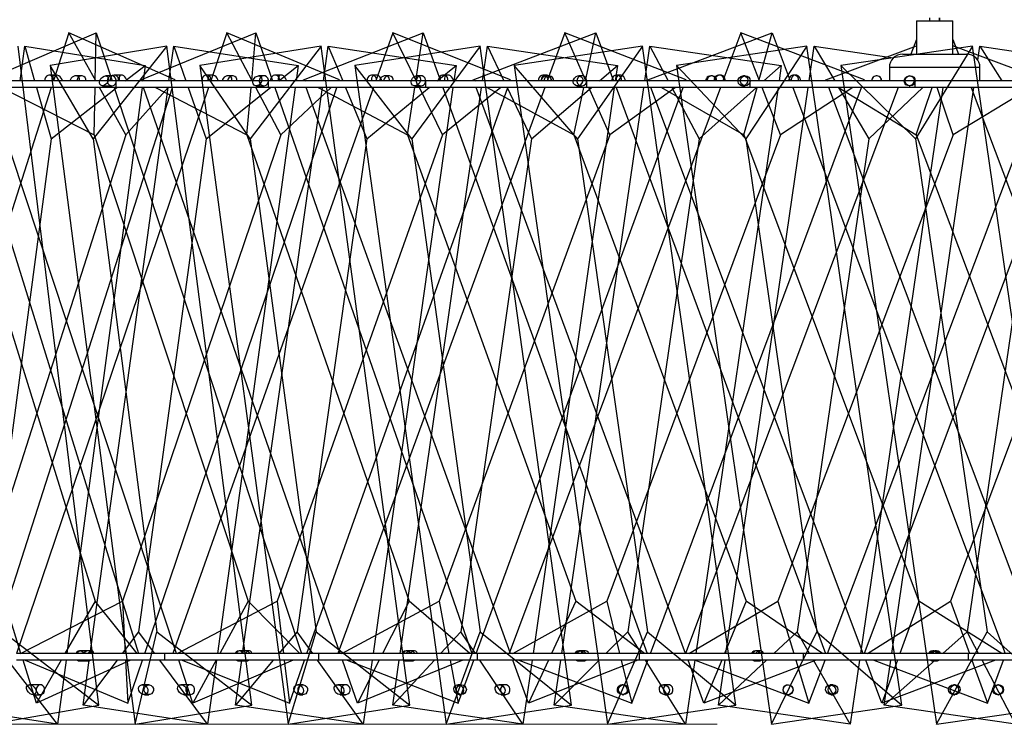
# Model space of a CAD drawing. Header units: millimetres. Extents: x 70 to 116, y 89 to 252.
# Tile 7 of 19: x 95 to 102, y 142 to 147. Entities that reach past the tile are written whole.
import ezdxf

# ---------------------------------------------------------------- set-up
doc = ezdxf.new("R2010")
doc.units = ezdxf.units.MM
doc.styles.add('SLDTEXTSTYLE0', font='TXT', dxfattribs={"width": 0.75})
doc.dimstyles.new('SLDDIMSTYLE0', dxfattribs={"dimtxt": 3.5, "dimasz": 3.302, "dimexe": 0, "dimexo": 0.0625, "dimgap": 0.875, "dimtad": 1, "dimdec": 0, "dimlfac": 20, "dimrnd": 1e-09, "dimzin": 12, "dimdsep": 46, "dimtxsty": 'SLDTEXTSTYLE0', "dimsah": 1, "dimcen": 0.09, "dimadec": 0, "dimazin": 3, "dimtfac": 1, "dimtdec": 0, "dimtofl": 0, "dimtmove": 0, "dimatfit": 3, "dimfxl": 0, "dimfrac": 2, "dimtolj": 1, "dimtzin": 12, "dimarcsym": 0})

# ---------------------------------------------------------------- blocks, each defined once
blk = doc.blocks.new('_D')
at = {"color": 7, "linetype": 'Continuous', "lineweight": 0}
for p, q in [((96.9982, 196.9211), (77.782, 196.9211)), ((78.782, 196.9211), (78.782, 141.9392)), ((99.9747, 141.9392), (77.782, 141.9392))]:
    blk.add_line(p, q, dxfattribs=at)
at = {"color": 7, "linetype": 'Continuous', "lineweight": 18}
for points in [[(78.782, 196.9211), (78.274, 193.6191), (79.29, 193.6191)], [(78.782, 141.9392), (79.29, 145.2412), (78.274, 145.2412)]]:
    blk.add_solid(points, dxfattribs=at)
at = {"color": 7, "linetype": 'Continuous', "lineweight": 18, "insert": (74.2703, 156.0366), "char_height": 3.5, "attachment_point": 1, "rotation": 90, "style": 'SLDTEXTSTYLE0'}
blk.add_mtext('1100', dxfattribs=at)

msp = doc.modelspace()

# ---------------------------------------------------------------- linework, layer by layer
at = {"color": 7, "linetype": 'Continuous', "lineweight": 25}
for p, q in [((101.4708, 147.2211), (101.4708, 146.9711)), ((101.4708, 147.2211), (101.7458, 147.2211)), ((101.5704, 147.2435), (101.5704, 147.2211)), ((101.6454, 147.2211), (101.6454, 147.2435)), ((101.6464, 147.2211), (101.6464, 147.2435)), ((101.7458, 146.9711), (101.7458, 147.2211)), ((101.7458, 147.2211), (101.746, 147.2211)), ((101.746, 146.9711), (101.746, 147.2211)), ((94.4908, 146.7787), (95.3139, 147.1309)), ((95.1078, 147.1309), (94.9924, 146.7711)), ((95.9052, 146.7787), (95.1078, 147.1309)), ((95.3095, 146.7711), (95.1078, 147.1309)), ((95.306, 146.7711), (95.3139, 147.1309)), ((95.3139, 147.1309), (95.4329, 146.7711)), ((95.6477, 146.7787), (96.5128, 147.1309)), ((96.2954, 147.1309), (96.1733, 146.7711)), ((97.1397, 146.7787), (96.2954, 147.1309)), ((96.4849, 146.7711), (96.2954, 147.1309)), ((96.4811, 146.7711), (96.5128, 147.1309)), ((96.5128, 147.1309), (96.638, 146.7711)), ((96.8699, 146.7787), (97.7676, 147.1309)), ((97.5413, 147.1309), (97.4138, 146.7711)), ((98.4232, 146.7787), (97.5413, 147.1309)), ((97.7163, 146.7711), (97.5413, 147.1309)), ((97.7125, 146.7711), (97.7676, 147.1309)), ((97.7676, 147.1309), (97.8975, 146.7711)), ((98.144, 146.7787), (99.0645, 147.1309)), ((98.8317, 147.1309), (98.7001, 146.7711)), ((98.9904, 146.7711), (98.8317, 147.1309)), ((99.7415, 146.7787), (98.8317, 147.1309)), ((98.9865, 146.7711), (99.0645, 147.1309)), ((99.0645, 147.1309), (99.1977, 146.7711)), ((99.4561, 146.7787), (100.3893, 147.1309)), ((100.1526, 147.1309), (100.0184, 146.7711)), ((100.2932, 146.7711), (100.1526, 147.1309)), ((101.0804, 146.7787), (100.1526, 147.1309)), ((100.2892, 146.7711), (100.3893, 147.1309)), ((100.3893, 147.1309), (100.5242, 146.7711)), ((100.7918, 146.7787), (101.4708, 147.0343)), ((101.4708, 147.0814), (101.4293, 146.9711)), ((101.7458, 147.0819), (101.7875, 146.9711)), ((102.425, 146.7787), (101.7458, 147.0344)), ((95.3341, 142.0832), (94.7279, 147.0311)), ((94.7423, 146.7711), (94.7769, 147.0311)), ((94.7769, 147.0311), (95.6804, 146.8871)), ((94.7769, 147.0311), (94.8508, 146.7711)), ((95.8443, 147.0311), (94.9682, 146.8871)), ((95.8443, 147.0311), (95.2915, 146.3357)), ((96.4816, 142.0832), (95.8443, 147.0311)), ((95.8596, 146.7711), (95.8953, 147.0311)), ((95.8953, 147.0311), (95.9866, 146.7711)), ((95.8953, 147.0311), (96.8302, 146.8871)), ((97.0033, 147.0311), (96.0909, 146.8871)), ((97.0033, 147.0311), (96.4683, 146.3357)), ((97.667, 142.0832), (97.0033, 147.0311)), ((97.0194, 146.7711), (97.056, 147.0311)), ((97.056, 147.0311), (97.164, 146.7711)), ((97.056, 147.0311), (98.0153, 146.8871)), ((98.1965, 147.0311), (97.2545, 146.8871)), ((98.1965, 147.0311), (97.6832, 146.3357)), ((98.8816, 142.0832), (98.1965, 147.0311)), ((98.2131, 146.7711), (98.2505, 147.0311)), ((98.2505, 147.0311), (98.3743, 146.7711)), ((98.2505, 147.0311), (99.2271, 146.8871)), ((99.4148, 147.0311), (98.4503, 146.8871)), ((99.4148, 147.0311), (98.9272, 146.3357)), ((100.1164, 142.0832), (99.4148, 147.0311)), ((99.4321, 146.7711), (99.4698, 147.0311)), ((99.4698, 147.0311), (99.6085, 146.7711)), ((99.4698, 147.0311), (100.4565, 146.8871)), ((100.6495, 147.0311), (99.6695, 146.8871)), ((100.6495, 147.0311), (100.191, 146.3357)), ((101.3623, 142.0832), (100.6495, 147.0311)), ((100.6671, 146.7711), (100.7049, 147.0311)), ((100.7049, 147.0311), (101.3004, 146.9445)), ((100.7049, 147.0311), (100.8576, 146.7711)), ((101.8912, 147.0311), (100.903, 146.8871)), ((101.3683, 146.9711), (101.8483, 146.9711)), ((101.8912, 147.0311), (101.4654, 146.3357)), ((101.8483, 146.9711), (101.8485, 146.9711)), ((102.61, 142.0832), (101.8912, 147.0311)), ((101.9316, 146.9266), (101.9468, 147.0311)), ((101.9468, 147.0311), (102.9318, 146.8871)), ((101.9468, 147.0311), (102.1122, 146.7711)), ((95.2915, 146.3357), (94.9682, 146.8871)), ((94.9682, 146.8871), (95.6054, 141.9392)), ((95.5318, 146.7711), (95.6804, 146.8871)), ((95.6804, 146.8871), (95.6649, 146.7711)), ((96.4683, 146.3357), (96.0909, 146.8871)), ((96.0909, 146.8871), (96.7546, 141.9392)), ((96.6848, 146.7711), (96.8302, 146.8871)), ((96.8302, 146.8871), (96.8142, 146.7711)), ((97.6832, 146.3357), (97.2545, 146.8871)), ((97.2545, 146.8871), (97.9396, 141.9392)), ((97.8742, 146.7711), (98.0153, 146.8871)), ((98.0153, 146.8871), (97.999, 146.7711)), ((98.9272, 146.3357), (98.4503, 146.8871)), ((98.4503, 146.8871), (99.1519, 141.9392)), ((99.0913, 146.7711), (99.2271, 146.8871)), ((99.2271, 146.8871), (99.2104, 146.7711)), ((100.191, 146.3357), (99.6695, 146.8871)), ((99.6695, 146.8871), (100.3823, 141.9392)), ((100.327, 146.7711), (100.4565, 146.8871)), ((100.4565, 146.8871), (100.4397, 146.7711)), ((101.4654, 146.3357), (100.903, 146.8871)), ((100.903, 146.8871), (101.6218, 141.9392)), ((95.0103, 146.8145), (94.9612, 146.8145)), ((95.5035, 146.8145), (95.4495, 146.8145)), ((96.1815, 146.8145), (96.1421, 146.8145)), ((96.7017, 146.8145), (96.6572, 146.8145)), ((97.4121, 146.8145), (97.3829, 146.8145)), ((97.9538, 146.8145), (97.9192, 146.8145)), ((98.6887, 146.8145), (98.6701, 146.8145)), ((99.2458, 146.8145), (99.2216, 146.8145)), ((99.9974, 146.8145), (99.9894, 146.8145)), ((100.5638, 146.8145), (100.5502, 146.8145)), ((101.2683, 146.8711), (101.2683, 146.7711)), ((101.9483, 146.8711), (101.2683, 146.8711)), ((101.9483, 146.7711), (101.9483, 146.8711)), ((101.9485, 146.8711), (101.9483, 146.8711)), ((101.9485, 146.7711), (101.9485, 146.8711)), ((95.4637, 146.7711), (94.3659, 146.7711)), ((95.2036, 146.8086), (95.1621, 146.8086)), ((95.4305, 146.8086), (95.3831, 146.8086)), ((95.4637, 146.7211), (95.4637, 146.7711)), ((96.6069, 146.7711), (95.4637, 146.7711)), ((95.6503, 146.7711), (95.6477, 146.7787)), ((95.6477, 146.7787), (95.6624, 146.7711)), ((95.9052, 146.7787), (95.8984, 146.7711)), ((95.9027, 146.7711), (95.9052, 146.7787)), ((96.3369, 146.8086), (96.3035, 146.8086)), ((96.5723, 146.8086), (96.5329, 146.8086)), ((96.6069, 146.7211), (96.6069, 146.7711)), ((97.7872, 146.7711), (96.6069, 146.7711)), ((96.8727, 146.7711), (96.8699, 146.7787)), ((96.8699, 146.7787), (96.8843, 146.7711)), ((97.1397, 146.7787), (97.1315, 146.7711)), ((97.1371, 146.7711), (97.1397, 146.7787)), ((97.5092, 146.8086), (97.4842, 146.8086)), ((97.7515, 146.8086), (97.7203, 146.8086)), ((97.7872, 146.7211), (97.7872, 146.7711)), ((98.9958, 146.7711), (97.7872, 146.7711)), ((98.1469, 146.7711), (98.144, 146.7787)), ((98.144, 146.7787), (98.158, 146.7711)), ((98.4232, 146.7787), (98.4137, 146.7711)), ((98.4205, 146.7711), (98.4232, 146.7787)), ((98.7118, 146.8086), (98.6954, 146.8086)), ((98.9592, 146.8086), (98.9365, 146.8086)), ((98.9958, 146.7211), (98.9958, 146.7711)), ((100.2237, 146.7711), (98.9958, 146.7711)), ((99.459, 146.7711), (99.4561, 146.7787)), ((99.4561, 146.7787), (99.4694, 146.7711)), ((99.7415, 146.7787), (99.731, 146.7711)), ((99.7387, 146.7711), (99.7415, 146.7787)), ((99.9359, 146.8086), (99.9282, 146.8086)), ((100.1866, 146.8086), (100.1724, 146.8086)), ((100.2237, 146.7211), (100.2237, 146.7711)), ((101.4619, 146.7711), (100.2237, 146.7711)), ((100.7947, 146.7711), (100.7918, 146.7787)), ((100.7918, 146.7787), (100.8043, 146.7711)), ((101.0804, 146.7787), (101.0687, 146.7711)), ((101.0775, 146.7711), (101.0804, 146.7787)), ((101.1734, 146.8086), (101.1723, 146.8086)), ((101.4244, 146.8086), (101.419, 146.8086)), ((101.4619, 146.7211), (101.4619, 146.7711)), ((102.7011, 146.7711), (101.4619, 146.7711)), ((94.7488, 142.4711), (93.4297, 146.7211)), ((94.9764, 146.7211), (93.614, 142.4711)), ((94.3111, 146.7211), (95.6301, 142.4711)), ((95.4637, 146.7211), (94.3659, 146.7211)), ((95.9162, 142.4711), (94.5099, 146.7211)), ((94.5243, 142.4711), (95.8867, 146.7211)), ((94.6032, 146.7211), (95.2972, 146.3652)), ((96.1563, 146.7211), (94.7139, 142.4711)), ((94.865, 146.7211), (94.9746, 146.3357)), ((94.9746, 146.3357), (95.4678, 146.7211)), ((95.6583, 146.7211), (95.0938, 142.4711)), ((95.2686, 142.4711), (95.8527, 146.7211)), ((95.2972, 146.3652), (95.3049, 146.7211)), ((95.5371, 146.3652), (95.3376, 146.7211)), ((95.3601, 146.7336), (95.4305, 146.7336)), ((95.4495, 146.7211), (96.8558, 142.4711)), ((96.6069, 146.7211), (95.4637, 146.7211)), ((95.8539, 146.7211), (95.5371, 146.3652)), ((97.1459, 142.4711), (95.6677, 146.7211)), ((95.6776, 142.4711), (97.1201, 146.7211)), ((95.7589, 146.7211), (96.4454, 146.3652)), ((97.396, 146.7211), (95.8893, 142.4711)), ((96.0041, 146.7211), (96.1395, 146.3357)), ((96.1395, 146.3357), (96.6222, 146.7211)), ((96.8073, 146.7211), (96.2233, 142.4711)), ((96.413, 142.4711), (97.0123, 146.7211)), ((96.4454, 146.3652), (96.4767, 146.7211)), ((96.6985, 146.3652), (96.5112, 146.7211)), ((96.5138, 146.7336), (96.5723, 146.7336)), ((97.7872, 146.7211), (96.6069, 146.7211)), ((96.6554, 146.7211), (98.1336, 142.4711)), ((97.0782, 146.7211), (96.6985, 146.3652)), ((98.4246, 142.4711), (96.8907, 146.7211)), ((96.896, 142.4711), (98.4027, 146.7211)), ((96.9787, 146.7211), (97.6502, 146.3652)), ((98.6819, 146.7211), (97.1274, 142.4711)), ((97.1847, 146.7211), (97.3448, 146.3357)), ((97.3448, 146.3357), (97.8134, 146.7211)), ((97.9919, 146.7211), (97.3926, 142.4711)), ((97.5958, 142.4711), (98.206, 146.7211)), ((97.6502, 146.3652), (97.7048, 146.7211)), ((97.7052, 146.7336), (97.7515, 146.7336)), ((97.9138, 146.3652), (97.7406, 146.7211)), ((98.9958, 146.7211), (97.7872, 146.7211)), ((98.3522, 146.7211), (97.9138, 146.3652)), ((97.9155, 146.7211), (99.4494, 142.4711)), ((99.7381, 142.4711), (98.1654, 146.7211)), ((98.166, 142.4711), (99.7205, 146.7211)), ((98.2492, 146.7211), (98.8984, 146.3652)), ((98.3981, 146.7211), (98.5816, 146.3357)), ((99.9997, 146.7211), (98.4145, 142.4711)), ((98.5816, 146.3357), (99.0327, 146.7211)), ((99.2033, 146.7211), (98.5931, 142.4711)), ((98.8083, 142.4711), (99.4248, 146.7211)), ((98.8984, 146.3652), (98.9756, 146.7211)), ((98.9254, 146.7336), (98.9592, 146.7336)), ((100.2237, 146.7211), (98.9958, 146.7211)), ((99.1694, 146.3652), (99.0125, 146.7211)), ((99.6618, 146.7211), (99.1694, 146.3652)), ((99.2162, 146.7211), (100.7889, 142.4711)), ((99.4737, 142.4711), (101.0589, 146.7211)), ((101.0721, 142.4711), (99.4777, 146.7211)), ((99.5565, 146.7211), (100.1763, 146.3652)), ((99.6352, 146.7211), (99.8409, 146.3357)), ((101.3353, 146.7211), (99.7367, 142.4711)), ((100.4324, 146.7211), (99.8159, 142.4711)), ((99.8409, 146.3357), (100.2711, 146.7211)), ((100.0416, 142.4711), (100.6598, 146.7211)), ((100.1656, 146.7336), (100.1866, 146.7336)), ((100.1763, 146.3652), (100.2753, 146.7211)), ((101.4619, 146.7211), (100.2237, 146.7211)), ((100.4519, 146.3652), (100.3128, 146.7211)), ((100.9928, 146.7211), (100.4519, 146.3652)), ((100.543, 146.7211), (102.1374, 142.4711)), ((100.8047, 142.4711), (102.4033, 146.7211)), ((102.412, 142.4711), (100.8135, 146.7211)), ((100.8863, 146.7211), (101.4698, 146.3652)), ((100.887, 146.7211), (101.1133, 146.3357)), ((101.6703, 146.7211), (101.0521, 142.4711)), ((102.6738, 146.7211), (101.0794, 142.4711)), ((101.1133, 146.3357), (101.5194, 146.7211)), ((101.2865, 142.4711), (101.9019, 146.7211)), ((101.4164, 146.7336), (101.4244, 146.7336)), ((102.7011, 146.7211), (101.4619, 146.7211)), ((101.4698, 146.3652), (101.5895, 146.7211)), ((101.7469, 146.3652), (101.6272, 146.7211)), ((102.3305, 146.7211), (101.7469, 146.3652)), ((101.8815, 146.7211), (103.4801, 142.4711)), ((94.2181, 146.3652), (95.3045, 142.8648)), ((95.5371, 146.3652), (94.415, 142.8648)), ((94.9746, 146.3357), (94.4831, 142.6346)), ((95.2915, 146.3357), (95.7681, 142.6346)), ((95.2972, 146.3652), (96.4555, 142.8648)), ((96.6985, 146.3652), (95.5105, 142.8648)), ((96.1395, 146.3357), (95.6308, 142.6346)), ((96.4454, 146.3652), (97.6629, 142.8648)), ((96.4683, 146.3357), (96.9648, 142.6346)), ((97.9138, 146.3652), (96.6728, 142.8648)), ((97.3448, 146.3357), (96.8228, 142.6346)), ((97.6502, 146.3652), (98.9136, 142.8648)), ((97.6832, 146.3357), (98.1958, 142.6346)), ((99.1694, 146.3652), (97.8891, 142.8648)), ((98.5816, 146.3357), (98.0503, 142.6346)), ((98.8984, 146.3652), (100.1938, 142.8648)), ((98.9272, 146.3357), (99.452, 142.6346)), ((100.4519, 146.3652), (99.1462, 142.8648)), ((99.8409, 146.3357), (99.304, 142.6346)), ((100.1763, 146.3652), (101.4894, 142.8648)), ((100.191, 146.3357), (100.7242, 142.6346)), ((101.7469, 146.3652), (100.4303, 142.8648)), ((101.1133, 146.3357), (100.5749, 142.6346)), ((101.4654, 146.3357), (102.003, 142.6346)), ((101.4698, 146.3652), (102.7864, 142.8648)), ((103.0405, 146.3652), (101.7273, 142.8648)), ((102.3893, 146.3357), (101.8534, 142.6346)), ((94.7457, 142.4711), (95.5105, 142.8648)), ((95.3045, 142.8648), (95.0781, 142.4711)), ((95.6203, 142.4711), (95.3045, 142.8648)), ((95.5105, 142.8648), (95.5315, 142.4711)), ((95.9202, 142.4711), (96.6728, 142.8648)), ((96.4555, 142.8648), (96.2415, 142.4711)), ((96.8428, 142.4711), (96.4555, 142.8648)), ((96.6728, 142.8648), (96.7197, 142.4711)), ((97.157, 142.4711), (97.8891, 142.8648)), ((97.6629, 142.8648), (97.4636, 142.4711)), ((98.1176, 142.4711), (97.6629, 142.8648)), ((97.8891, 142.8648), (97.9615, 142.4711)), ((98.4426, 142.4711), (99.1462, 142.8648)), ((98.9136, 142.8648), (98.7312, 142.4711)), ((99.4305, 142.4711), (98.9136, 142.8648)), ((99.1462, 142.8648), (99.2432, 142.4711)), ((99.7629, 142.4711), (100.4303, 142.8648)), ((100.1938, 142.8648), (100.0303, 142.4711)), ((100.7673, 142.4711), (100.1938, 142.8648)), ((100.4303, 142.8648), (100.5509, 142.4711)), ((101.1034, 142.4711), (101.7273, 142.8648)), ((101.4894, 142.8648), (101.3466, 142.4711)), ((102.1134, 142.4711), (101.4894, 142.8648)), ((101.7273, 142.8648), (101.8701, 142.4711)), ((94.6148, 142.6346), (95.3341, 142.0832)), ((95.6308, 142.6346), (95.5076, 142.4711)), ((95.6054, 141.9392), (95.7681, 142.6346)), ((95.753, 142.4711), (95.6308, 142.6346)), ((95.7681, 142.6346), (96.4816, 142.0832)), ((96.8228, 142.6346), (96.685, 142.4711)), ((96.7546, 141.9392), (96.9648, 142.6346)), ((96.9392, 142.4711), (96.8228, 142.6346)), ((96.9648, 142.6346), (97.667, 142.0832)), ((98.0503, 142.6346), (97.899, 142.4711)), ((97.9396, 141.9392), (98.1958, 142.6346)), ((98.16, 142.4711), (98.0503, 142.6346)), ((98.1958, 142.6346), (98.8816, 142.0832)), ((99.304, 142.6346), (99.1403, 142.4711)), ((99.1519, 141.9392), (99.452, 142.6346)), ((99.4063, 142.4711), (99.304, 142.6346)), ((99.452, 142.6346), (100.1164, 142.0832)), ((100.3823, 141.9392), (100.7242, 142.6346)), ((100.5749, 142.6346), (100.4, 142.4711)), ((100.6689, 142.4711), (100.5749, 142.6346)), ((100.7242, 142.6346), (101.3623, 142.0832)), ((101.6218, 141.9392), (102.003, 142.6346)), ((101.8534, 142.6346), (101.6686, 142.4711)), ((101.9385, 142.4711), (101.8534, 142.6346)), ((102.003, 142.6346), (102.61, 142.0832)), ((95.8289, 142.4711), (94.7155, 142.4711)), ((95.2543, 142.4905), (95.1896, 142.4905)), ((95.2798, 142.4905), (95.1951, 142.4905)), ((95.8289, 142.4211), (95.8289, 142.4711)), ((96.9851, 142.4711), (95.8289, 142.4711)), ((96.4364, 142.4905), (96.3862, 142.4905)), ((96.4634, 142.4905), (96.392, 142.4905)), ((96.9851, 142.4211), (96.9851, 142.4711)), ((98.1755, 142.4711), (96.9851, 142.4711)), ((97.6752, 142.4905), (97.64, 142.4905)), ((97.7033, 142.4905), (97.6461, 142.4905)), ((98.1755, 142.4211), (98.1755, 142.4711)), ((99.3913, 142.4711), (98.1755, 142.4711)), ((98.9571, 142.4905), (98.9373, 142.4905)), ((98.9859, 142.4905), (98.9435, 142.4905)), ((99.3913, 142.4211), (99.3913, 142.4711)), ((100.6235, 142.4711), (99.3913, 142.4711)), ((100.268, 142.4905), (100.2639, 142.4905)), ((100.2974, 142.4905), (100.2702, 142.4905)), ((100.6235, 142.4211), (100.6235, 142.4711)), ((101.8631, 142.4711), (100.6235, 142.4711)), ((101.6052, 142.4905), (101.5936, 142.4905)), ((101.6231, 142.4905), (101.6116, 142.4905)), ((101.8631, 142.4211), (101.8631, 142.4711)), ((103.1007, 142.4711), (101.8631, 142.4711)), ((95.0232, 141.9392), (94.6489, 142.4211)), ((95.8289, 142.4211), (94.7155, 142.4211)), ((94.8643, 142.0991), (94.7643, 142.4211)), ((94.7794, 142.4211), (95.5514, 142.0991)), ((95.5702, 142.4211), (94.8643, 142.0991)), ((95.0494, 142.4211), (94.8643, 142.0991)), ((95.0872, 142.4211), (95.0232, 141.9392)), ((95.1896, 142.4155), (95.2341, 142.4155)), ((95.1951, 142.4155), (95.2534, 142.4155)), ((95.2153, 142.0832), (95.2617, 142.4211)), ((95.4699, 142.4211), (95.2153, 142.0832)), ((95.5342, 142.4211), (95.5514, 142.0991)), ((95.5514, 142.0991), (95.6607, 142.4211)), ((96.1502, 141.9392), (95.7903, 142.4211)), ((96.9851, 142.4211), (95.8289, 142.4211)), ((96.0393, 142.0991), (95.9327, 142.4211)), ((95.9577, 142.4211), (96.7641, 142.0991)), ((96.792, 142.4211), (96.0393, 142.0991)), ((96.2143, 142.4211), (96.0393, 142.0991)), ((96.2164, 142.4211), (96.1502, 141.9392)), ((96.3583, 142.0832), (96.4059, 142.4211)), ((96.6429, 142.4211), (96.3583, 142.0832)), ((96.3862, 142.4155), (96.4208, 142.4155)), ((96.392, 142.4155), (96.4411, 142.4155)), ((96.7257, 142.4211), (96.7641, 142.0991)), ((96.7641, 142.0991), (96.8783, 142.4211)), ((97.3176, 141.9392), (96.9748, 142.4211)), ((98.1755, 142.4211), (96.9851, 142.4211)), ((97.2753, 142.0991), (97.1633, 142.4211)), ((97.1979, 142.4211), (98.0299, 142.0991)), ((98.0665, 142.4211), (97.2753, 142.0991)), ((97.4383, 142.4211), (97.2753, 142.0991)), ((97.3855, 142.4211), (97.3176, 141.9392)), ((97.8527, 142.4211), (97.5401, 142.0832)), ((97.5401, 142.0832), (97.5886, 142.4211)), ((97.64, 142.4155), (97.6642, 142.4155)), ((97.6461, 142.4155), (97.6854, 142.4155)), ((97.9707, 142.4211), (98.0299, 142.0991)), ((98.0299, 142.0991), (98.1477, 142.4211)), ((99.3913, 142.4211), (98.1755, 142.4211)), ((98.5167, 141.9392), (98.1935, 142.4211)), ((98.5589, 142.0991), (98.4426, 142.4211)), ((98.4865, 142.4211), (99.3349, 142.0991)), ((98.5859, 142.4211), (98.5167, 141.9392)), ((99.3798, 142.4211), (98.5589, 142.0991)), ((98.708, 142.4211), (98.5589, 142.0991)), ((98.7521, 142.0832), (98.8011, 142.4211)), ((99.0903, 142.4211), (98.7521, 142.0832)), ((98.9373, 142.4155), (98.9509, 142.4155)), ((98.9435, 142.4155), (98.9727, 142.4155)), ((99.2556, 142.4211), (99.3349, 142.0991)), ((99.3349, 142.0991), (99.455, 142.4211)), ((100.6235, 142.4211), (99.3913, 142.4211)), ((99.7388, 141.9392), (99.4376, 142.4211)), ((99.8087, 142.4211), (99.7388, 141.9392)), ((99.8758, 142.0991), (99.7566, 142.4211)), ((99.8093, 142.4211), (100.6648, 142.0991)), ((100.7175, 142.4211), (99.8758, 142.0991)), ((100.0095, 142.4211), (99.8758, 142.0991)), ((99.9852, 142.0832), (100.0343, 142.4211)), ((100.3465, 142.4211), (99.9852, 142.0832)), ((100.2639, 142.4155), (100.2667, 142.4155)), ((100.2702, 142.4155), (100.2889, 142.4155)), ((100.5662, 142.4211), (100.6648, 142.0991)), ((101.8631, 142.4211), (100.6235, 142.4211)), ((100.6648, 142.0991), (100.7859, 142.4211)), ((100.9747, 141.9392), (100.6977, 142.4211)), ((101.0448, 142.4211), (100.9747, 141.9392)), ((101.2117, 142.0991), (101.0909, 142.4211)), ((101.1518, 142.4211), (102.0051, 142.0991)), ((102.065, 142.4211), (101.2117, 142.0991)), ((101.3285, 142.4211), (101.2117, 142.0991)), ((101.2303, 142.0832), (101.2792, 142.4211)), ((101.6121, 142.4211), (101.2303, 142.0832)), ((101.5972, 142.4155), (101.6052, 142.4155)), ((101.6116, 142.4155), (101.6195, 142.4155)), ((103.1007, 142.4211), (101.8631, 142.4211)), ((101.8883, 142.4211), (102.0051, 142.0991)), ((102.2153, 141.9392), (101.9645, 142.4211)), ((102.0051, 142.0991), (102.1259, 142.4211)), ((94.8944, 142.2367), (94.8128, 142.2367)), ((95.7086, 142.2367), (95.659, 142.2367)), ((96.0193, 142.2367), (95.949, 142.2367)), ((96.8644, 142.2367), (96.8273, 142.2367)), ((97.1856, 142.2367), (97.127, 142.2367)), ((98.0554, 142.2367), (98.031, 142.2367)), ((98.3846, 142.2367), (98.3383, 142.2367)), ((99.2727, 142.2367), (99.2612, 142.2367)), ((99.6075, 142.2367), (99.5737, 142.2367)), ((100.5088, 142.2367), (100.5073, 142.2367)), ((100.8452, 142.2367), (100.8242, 142.2367)), ((101.7645, 142.2367), (101.75, 142.2367)), ((102.0886, 142.2367), (102.0805, 142.2367)), ((94.8395, 142.1617), (94.8944, 142.1617)), ((95.6752, 142.1617), (95.7086, 142.1617)), ((95.972, 142.1617), (96.0193, 142.1617)), ((96.8394, 142.1617), (96.8644, 142.1617)), ((97.1462, 142.1617), (97.1856, 142.1617)), ((98.039, 142.1617), (98.0554, 142.1617)), ((98.3534, 142.1617), (98.3846, 142.1617)), ((99.265, 142.1617), (99.2727, 142.1617)), ((99.5847, 142.1617), (99.6075, 142.1617)), ((100.5073, 142.1617), (100.5083, 142.1617)), ((100.8311, 142.1617), (100.8452, 142.1617)), ((101.75, 142.1617), (101.7598, 142.1617)), ((102.0831, 142.1617), (102.0886, 142.1617)), ((95.0232, 141.9392), (94.1197, 142.0832)), ((94.5008, 141.9392), (95.3341, 142.0832)), ((96.1502, 141.9392), (95.2153, 142.0832)), ((95.6054, 141.9392), (96.4816, 142.0832)), ((97.3176, 141.9392), (96.3583, 142.0832)), ((96.7546, 141.9392), (97.667, 142.0832)), ((98.5167, 141.9392), (97.5401, 142.0832)), ((97.9396, 141.9392), (98.8816, 142.0832)), ((99.7388, 141.9392), (98.7521, 142.0832)), ((99.1519, 141.9392), (100.1164, 142.0832)), ((100.9747, 141.9392), (99.9852, 142.0832)), ((100.3823, 141.9392), (101.3623, 142.0832)), ((102.2153, 141.9392), (101.2303, 142.0832)), ((101.6218, 141.9392), (102.61, 142.0832))]:
    msp.add_line(p, q, dxfattribs=at)
at = {"color": 7, "linetype": 'Continuous', "lineweight": 25, "flags": 128}
for points in [[(95.4607, 146.8121), (95.4484, 146.8145), (95.4363, 146.8112), (95.4262, 146.8026), (95.4196, 146.7902), (95.4175, 146.7758), (95.4179, 146.7711)], [(95.4257, 146.8082), (95.4135, 146.8033), (95.4038, 146.7935), (95.3983, 146.7803), (95.3976, 146.7657), (95.4019, 146.7519), (95.4106, 146.741), (95.4223, 146.7348), (95.4352, 146.734), (95.4474, 146.7389), (95.4571, 146.7487), (95.4626, 146.7619), (95.4633, 146.7765), (95.459, 146.7903), (95.4503, 146.8012), (95.4386, 146.8075), (95.4257, 146.8082)], [(96.5674, 146.8082), (96.5546, 146.8033), (96.5446, 146.7935), (96.5388, 146.7803), (96.5381, 146.7657), (96.5426, 146.7519), (96.5517, 146.741), (96.5638, 146.7348), (96.5773, 146.734), (96.59, 146.7389), (96.6, 146.7487), (96.6059, 146.7619), (96.6066, 146.7765), (96.602, 146.7903), (96.593, 146.8012), (96.5808, 146.8075), (96.5674, 146.8082)], [(97.7464, 146.8082), (97.7332, 146.8033), (97.7229, 146.7935), (97.7169, 146.7803), (97.7162, 146.7657), (97.7208, 146.7519), (97.7302, 146.741), (97.7427, 146.7348), (97.7566, 146.734), (97.7698, 146.7389), (97.7801, 146.7487), (97.7861, 146.7619), (97.7868, 146.7765), (97.7822, 146.7903), (97.7728, 146.8012), (97.7603, 146.8075), (97.7464, 146.8082)], [(98.954, 146.8082), (98.9405, 146.8033), (98.9299, 146.7935), (98.9238, 146.7803), (98.923, 146.7657), (98.9278, 146.7519), (98.9374, 146.741), (98.9502, 146.7348), (98.9645, 146.734), (98.9779, 146.7389), (98.9885, 146.7487), (98.9947, 146.7619), (98.9954, 146.7765), (98.9906, 146.7903), (98.9811, 146.8012), (98.9682, 146.8075), (98.954, 146.8082)], [(95.168, 142.4711), (95.1739, 142.4803), (95.1842, 142.4881)], [(95.2192, 142.4711), (95.2127, 142.4803), (95.2015, 142.4881)], [(96.3631, 142.4711), (96.3695, 142.4803), (96.3804, 142.4881)], [(96.4171, 142.4711), (96.4104, 142.4803), (96.3986, 142.4881)], [(97.6157, 142.4711), (97.6224, 142.4803), (97.6339, 142.4881)], [(97.6719, 142.4711), (97.6649, 142.4803), (97.6529, 142.4881)], [(98.9121, 142.4711), (98.919, 142.4803), (98.9309, 142.4881)], [(98.9699, 142.4711), (98.9627, 142.4803), (98.9504, 142.4881)], [(100.2379, 142.4711), (100.245, 142.4803), (100.2572, 142.4881)], [(100.2967, 142.4711), (100.2895, 142.4803), (100.2771, 142.4881)], [(101.5788, 142.4711), (101.586, 142.4803), (101.5984, 142.4881)], [(101.6379, 142.4711), (101.6308, 142.4803), (101.6184, 142.4881)], [(94.8898, 142.2363), (94.8782, 142.2314), (94.8691, 142.2217), (94.8638, 142.2084), (94.8631, 142.1938), (94.8673, 142.18), (94.8755, 142.1692), (94.8866, 142.1629), (94.8989, 142.1621), (94.9105, 142.167), (94.9197, 142.1768), (94.925, 142.19), (94.9256, 142.2046), (94.9215, 142.2184), (94.9133, 142.2293), (94.9021, 142.2356), (94.8898, 142.2363)], [(95.7137, 142.2363), (95.7267, 142.2314), (95.737, 142.2217), (95.7429, 142.2084), (95.7436, 142.1938), (95.739, 142.18), (95.7298, 142.1692), (95.7173, 142.1629), (95.7035, 142.1621), (95.6904, 142.167), (95.6802, 142.1768), (95.6742, 142.19), (95.6735, 142.2046), (95.6781, 142.2184), (95.6874, 142.2293), (95.6999, 142.2356), (95.7137, 142.2363)], [(96.0145, 142.2363), (96.0023, 142.2314), (95.9927, 142.2217), (95.9871, 142.2084), (95.9864, 142.1938), (95.9908, 142.18), (95.9994, 142.1692), (96.0111, 142.1629), (96.0241, 142.1621), (96.0363, 142.167), (96.0459, 142.1768), (96.0515, 142.19), (96.0521, 142.2046), (96.0478, 142.2184), (96.0391, 142.2293), (96.0274, 142.2356), (96.0145, 142.2363)], [(96.8697, 142.2363), (96.883, 142.2314), (96.8936, 142.2217), (96.8997, 142.2084), (96.9004, 142.1938), (96.8957, 142.18), (96.8862, 142.1692), (96.8734, 142.1629), (96.8592, 142.1621), (96.8458, 142.167), (96.8353, 142.1768), (96.8292, 142.19), (96.8285, 142.2046), (96.8332, 142.2184), (96.8427, 142.2293), (96.8555, 142.2356), (96.8697, 142.2363)], [(97.1806, 142.2363), (97.1679, 142.2314), (97.1579, 142.2217), (97.1521, 142.2084), (97.1514, 142.1938), (97.1559, 142.18), (97.1649, 142.1692), (97.1771, 142.1629), (97.1906, 142.1621), (97.2033, 142.167), (97.2133, 142.1768), (97.2191, 142.19), (97.2198, 142.2046), (97.2153, 142.2184), (97.2062, 142.2293), (97.1941, 142.2356), (97.1806, 142.2363)], [(98.3795, 142.2363), (98.3663, 142.2314), (98.356, 142.2217), (98.35, 142.2084), (98.3493, 142.1938), (98.3539, 142.18), (98.3633, 142.1692), (98.3758, 142.1629), (98.3897, 142.1621), (98.4029, 142.167), (98.4132, 142.1768), (98.4192, 142.19), (98.4199, 142.2046), (98.4153, 142.2184), (98.4059, 142.2293), (98.3934, 142.2356), (98.3795, 142.2363)], [(99.6022, 142.2363), (99.5888, 142.2314), (99.5782, 142.2217), (99.5721, 142.2084), (99.5713, 142.1938), (99.5761, 142.18), (99.5856, 142.1692), (99.5985, 142.1629), (99.6128, 142.1621), (99.6262, 142.167), (99.6368, 142.1768), (99.6429, 142.19), (99.6437, 142.2046), (99.6389, 142.2184), (99.6294, 142.2293), (99.6165, 142.2356), (99.6022, 142.2363)]]:
    msp.add_lwpolyline(points, dxfattribs=at)
at = {"color": 7, "linetype": 'Continuous', "lineweight": 25}
for centre, radius in [((100.1865, 146.7713), 0.0373), ((101.4244, 146.7711), 0.0375), ((98.0554, 142.1995), 0.0372), ((99.2727, 142.1993), 0.0374), ((100.5073, 142.1992), 0.0375), ((100.8452, 142.1995), 0.0373), ((101.75, 142.1993), 0.0374), ((102.0886, 142.1993), 0.0375)]:
    msp.add_circle(centre, radius, dxfattribs=at)
for centre, radius, start, end in [((101.3683, 146.8711), 0.1, 90, 180), ((101.8483, 146.8711), 0.1, 0, 90), ((101.8485, 146.8711), 0.1, 0, 90), ((94.9667, 146.7775), 0.0386, 116.35423, 189.5138), ((94.9598, 146.7788), 0.0348, 347.14911, 107.12039), ((95.4426, 146.7776), 0.039, 350.42845, 62.24447), ((96.1455, 146.7773), 0.0381, 114.1386, 189.38186), ((96.1413, 146.7782), 0.0358, 348.57686, 108.5339), ((96.6583, 146.7785), 0.0353, 72.15125, 192.13068), ((96.6528, 146.7774), 0.0384, 350.54693, 64.77214), ((97.3847, 146.7772), 0.0378, 112.48691, 189.24973), ((97.3825, 146.7776), 0.0366, 349.67029, 109.53714), ((97.9198, 146.7779), 0.0362, 70.94234, 190.8612), ((97.9166, 146.7772), 0.038, 350.68273, 66.7149), ((98.6708, 146.7771), 0.0376, 111.36632, 189.14301), ((98.6699, 146.7773), 0.0371, 350.42618, 110.19353), ((99.2219, 146.7774), 0.0369, 70.11047, 189.92812), ((99.2204, 146.7771), 0.0377, 350.80542, 68.11054), ((99.9895, 146.777), 0.0375, 110.75387, 189.07869), ((99.9894, 146.777), 0.0374, 350.8441, 110.54404), ((100.5503, 146.7771), 0.0373, 69.60341, 189.33296), ((100.5498, 146.777), 0.0376, 350.8936, 68.98726), ((95.2049, 146.7728), 0.0356, 84.10651, 182.82998), ((95.2011, 146.7722), 0.0367, 358.21637, 78.36117), ((96.3377, 146.7722), 0.0362, 83.18295, 181.80365), ((96.3353, 146.7718), 0.037, 358.8456, 79.64056), ((97.5096, 146.7717), 0.0368, 82.50815, 181.00751), ((97.5083, 146.7715), 0.0372, 359.34506, 80.59337), ((98.712, 146.7714), 0.0372, 82.05205, 180.44518), ((98.7114, 146.7713), 0.0374, 359.70357, 81.24667), ((99.9359, 146.7712), 0.0374, 81.79452, 180.11847), ((99.9358, 146.7711), 0.0375, 359.914, 81.61906), ((101.1723, 146.7711), 0.0375, 81.72426, 180.02813), ((101.1723, 146.7711), 0.0375, 359.97245, 81.72112), ((95.1897, 142.4577), 0.0326, 68.78098, 155.68766), ((95.1949, 142.461), 0.0291, 20.25937, 111.56733), ((96.3863, 142.4558), 0.0346, 69.01026, 153.73639), ((96.3919, 142.4587), 0.0316, 23.16835, 111.33514), ((97.6401, 142.4544), 0.0361, 69.19629, 152.351), ((97.646, 142.4566), 0.0337, 25.40971, 111.09485), ((98.9373, 142.4534), 0.037, 69.32177, 151.48744), ((98.9435, 142.455), 0.0354, 27.05756, 110.88545), ((100.2639, 142.453), 0.0375, 69.37754, 151.11871), ((100.2702, 142.4538), 0.0366, 28.1649, 110.72961), ((101.6052, 142.4531), 0.0373, 69.36005, 151.23342), ((101.6116, 142.4531), 0.0373, 28.76658, 110.63995), ((95.1896, 142.4467), 0.0312, 235.15981, 304.84019), ((95.1951, 142.4422), 0.0267, 232.32749, 307.67251), ((96.3862, 142.4492), 0.0337, 236.48032, 303.51968), ((96.392, 142.4453), 0.0298, 234.37282, 305.62718), ((97.64, 142.4511), 0.0356, 237.40158, 302.59842), ((97.6461, 142.4481), 0.0326, 235.90579, 304.09421), ((98.9373, 142.4524), 0.0369, 237.96917, 302.03083), ((98.9435, 142.4503), 0.0348, 237.00991, 302.99009), ((100.2639, 142.4529), 0.0375, 238.20999, 301.79001), ((100.2702, 142.4519), 0.0364, 237.74128, 302.25872), ((101.6052, 142.4528), 0.0373, 238.13517, 301.86483), ((101.6116, 142.4528), 0.0373, 238.13517, 301.86483)]:
    msp.add_arc(centre, radius, start, end, dxfattribs=at)
for centre, major_axis, ratio, start_param, end_param in [((95.0214, 146.777), (0.0324, -0.0288), 0.742984, 0.71621, 4.174197), ((95.152, 146.7711), (0.0292, 0.0303), 0.756586, 5.340773, 8.48329), ((95.5157, 146.777), (-0.0208, 0.0353), 0.611604, 4.208406, 7.666394), ((96.1904, 146.777), (0.0326, -0.0273), 0.789775, 0.656895, 4.114883), ((96.2954, 146.7711), (0.0292, 0.0293), 0.802819, 5.38788, 8.530397), ((96.7118, 146.777), (-0.0208, 0.0346), 0.689387, 4.16161, 7.619598), ((97.4187, 146.777), (0.0325, -0.0258), 0.838921, 0.598752, 4.056739), ((97.4781, 146.7711), (0.0292, 0.0281), 0.850147, 5.434991, 8.577508), ((97.9616, 146.777), (-0.0209, 0.0339), 0.765246, 4.113829, 7.571817), ((98.693, 146.777), (0.0321, -0.0242), 0.892072, 0.542031, 4.000018), ((98.6914, 146.7711), (0.029, 0.0269), 0.89931, 5.481967, 8.624484), ((99.2513, 146.777), (-0.021, 0.0331), 0.839128, 4.064852, 7.522839), ((99.9263, 146.7711), (0.0287, 0.0257), 0.951181, 5.528679, 8.671196), ((99.9992, 146.777), (0.0315, -0.0225), 0.951188, 0.486889, 3.944876), ((100.5668, 146.777), (-0.0211, 0.0322), 0.911159, 4.014493, 7.47248), ((101.1736, 146.7711), (-0.0245, 0.0285), 0.99324, 4.004209, 7.146725), ((95.2442, 142.453), (0.0325, 0.0281), 0.765035, 0.364835, 1.791155), ((95.2666, 142.453), (0.0208, 0.0356), 0.573996, 0.683697, 1.390245), ((95.2442, 142.453), (0.0325, 0.0281), 0.765035, 5.941473, 6.648021), ((95.2666, 142.453), (0.0208, 0.0356), 0.573996, 5.540563, 6.966882), ((96.4286, 142.453), (0.0326, 0.0266), 0.812756, 0.42363, 1.84995), ((96.4522, 142.453), (0.0208, 0.035), 0.65263, 0.730105, 1.436653), ((96.4286, 142.453), (0.0326, 0.0266), 0.812756, 6.000268, 6.706816), ((96.4522, 142.453), (0.0208, 0.035), 0.65263, 5.586971, 7.013291), ((97.6697, 142.453), (0.0324, 0.025), 0.863584, 0.481123, 1.907442), ((97.6943, 142.453), (0.0208, 0.0343), 0.729421, 0.77739, 1.483938), ((97.6697, 142.453), (0.0324, 0.025), 0.863584, 6.05776, 6.764308), ((97.6943, 142.453), (0.0208, 0.0343), 0.729421, 5.634256, 7.060576), ((98.954, 142.453), (0.0319, 0.0234), 0.919305, 0.537106, 1.963426), ((98.9793, 142.453), (0.0209, 0.0335), 0.804239, 0.825774, 1.532322), ((98.954, 142.453), (0.0319, 0.0234), 0.919305, 6.113744, 6.820292), ((98.9793, 142.453), (0.0209, 0.0335), 0.804239, 5.68264, 7.108959), ((100.2674, 142.453), (0.0311, 0.0218), 0.982061, 0.591471, 2.01779), ((100.2931, 142.453), (0.0211, 0.0326), 0.877121, 0.875455, 1.582003), ((100.2674, 142.453), (0.0311, 0.0218), 0.982061, 6.168108, 6.874656), ((100.2931, 142.453), (0.0211, 0.0326), 0.877121, 5.732321, 7.15864), ((101.5954, 142.453), (-0.0212, 0.0316), 0.948304, 5.356586, 6.782905), ((101.6213, 142.453), (0.0212, 0.0316), 0.948304, 0.926599, 1.633147), ((101.5954, 142.453), (-0.0212, 0.0316), 0.948304, 4.650038, 5.356586), ((101.6213, 142.453), (0.0212, 0.0316), 0.948304, 5.783465, 7.209785), ((95.2442, 142.453), (0.0325, 0.0281), 0.765035, 3.311662, 4.420966), ((95.2666, 142.453), (0.0208, 0.0356), 0.573996, 2.910752, 4.020056), ((96.4286, 142.453), (0.0326, 0.0266), 0.812756, 3.370457, 4.479761), ((96.4522, 142.453), (0.0208, 0.035), 0.65263, 2.95716, 4.066464), ((97.6697, 142.453), (0.0324, 0.025), 0.863584, 3.427949, 4.537253), ((97.6943, 142.453), (0.0208, 0.0343), 0.729421, 3.004445, 4.113749), ((98.954, 142.453), (0.0319, 0.0234), 0.919305, 3.483933, 4.593237), ((98.9793, 142.453), (0.0209, 0.0335), 0.804239, 3.052829, 4.162133), ((100.2674, 142.453), (0.0311, 0.0218), 0.982061, 3.538297, 4.647601), ((100.2931, 142.453), (0.0211, 0.0326), 0.877121, 3.10251, 4.211814), ((101.5954, 142.453), (-0.0212, 0.0316), 0.948304, 2.020227, 3.129531), ((101.6213, 142.453), (0.0212, 0.0316), 0.948304, 3.153654, 4.262958)]:
    msp.add_ellipse(centre, major_axis=major_axis, ratio=ratio, start_param=start_param, end_param=end_param, dxfattribs=at)
for centre, major_axis, ratio in [((95.3716, 146.7711), (0.0244, 0.0335), 0.687708), ((96.5234, 146.7711), (0.0245, 0.0328), 0.743479), ((97.7127, 146.7711), (0.0245, 0.032), 0.798751), ((98.9309, 146.7711), (0.0246, 0.0311), 0.853802), ((100.169, 146.7711), (0.0246, 0.0301), 0.909009), ((101.4177, 146.7711), (0.0246, 0.029), 0.964872), ((94.8261, 142.1992), (-0.0288, 0.032), 0.677131), ((95.6671, 142.1992), (-0.0245, 0.0322), 0.784209), ((95.9605, 142.1992), (-0.029, 0.0311), 0.722879), ((96.8334, 142.1992), (-0.0246, 0.0313), 0.839286), ((97.1366, 142.1992), (-0.0292, 0.0301), 0.768709), ((98.035, 142.1992), (-0.0246, 0.0304), 0.894409), ((98.3458, 142.1992), (0.0292, -0.029), 0.815166), ((99.2631, 142.1992), (-0.0246, 0.0293), 0.950043), ((99.5792, 142.1992), (0.0292, -0.0278), 0.862901), ((100.5086, 142.1992), (0.0284, 0.0247), 0.993262), ((100.8276, 142.1992), (0.029, -0.0266), 0.912687), ((101.7622, 142.1992), (0.0288, 0.026), 0.938629), ((102.0818, 142.1992), (0.0286, -0.0253), 0.965439)]:
    msp.add_ellipse(centre, major_axis=major_axis, ratio=ratio, dxfattribs=at)

# ---------------------------------------------------------------- dimensions: what is measured, and where the dimension line sits
at = {"color": 7, "linetype": 'Continuous', "lineweight": 18}
dim = msp.add_linear_dim(base=(78.782, 141.9392), p1=(97.9982, 196.9211), p2=(100.9747, 141.9392), angle=90, dimstyle='SLDDIMSTYLE0', dxfattribs=at)
dim.commit()
dim.dimension.update_dxf_attribs({"geometry": '_D', "text_midpoint": (78.782, 161.2088), "dimtype": 160})

doc.saveas('drawing.dxf')
